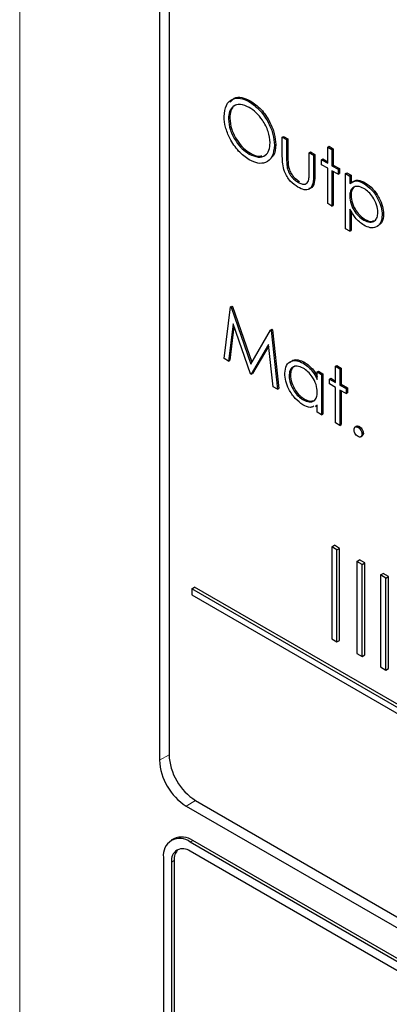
# Paper-space layout 'Blatt2' of a CAD drawing. Header units: millimetres. Extents: x 5 to 418, y 2 to 292.
# Tile 30 of 115: x 112.8 to 114.44, y 182.01 to 186.38. Entities that reach past the tile are written whole.
import ezdxf

# ---------------------------------------------------------------- set-up
doc = ezdxf.new("R2010")
doc.units = ezdxf.units.MM

psp = doc.layouts.new('Blatt2')

# ---------------------------------------------------------------- linework, layer by layer
at = {"color": 7, "linetype": 'Continuous', "lineweight": 18}
for p, q in [((112.8021, 189.8514), (112.8021, 178.465)), ((113.9869, 185.7671), (113.9928, 185.7705)), ((114.1065, 185.6939), (114.1124, 185.6973)), ((113.465, 183.1203), (113.4229, 183.0968)), ((113.5821, 182.9174), (113.5407, 182.8927)), ((113.5584, 182.7328), (113.5702, 182.7396)), ((113.4759, 182.6443), (113.4877, 182.6511))]:
    psp.add_line(p, q, dxfattribs=at)
at = {"color": 7, "linetype": 'Continuous', "lineweight": 25}
for p, q in [((113.4229, 188.6085), (113.4229, 183.0968)), ((113.465, 188.5647), (113.465, 183.1211)), ((113.8196, 186.0189), (113.8255, 186.0223)), ((113.7285, 185.9417), (113.7344, 185.9451)), ((113.9678, 185.8611), (113.9737, 185.8645)), ((113.9678, 185.8611), (113.9869, 185.8501)), ((113.9678, 185.7756), (113.9678, 185.8611)), ((113.9737, 185.8645), (113.9928, 185.8535)), ((113.9325, 185.8251), (113.9384, 185.8285)), ((113.9869, 185.8501), (113.9928, 185.8535)), ((113.9869, 185.8501), (113.9869, 185.7671)), ((113.9928, 185.8535), (113.9928, 185.7705)), ((114.1691, 185.8171), (114.175, 185.8205)), ((114.1691, 185.8171), (114.1881, 185.8061)), ((114.1691, 185.7449), (114.1691, 185.8171)), ((114.175, 185.8205), (114.194, 185.8095)), ((113.8206, 185.7859), (113.8264, 185.7893)), ((114.0875, 185.792), (114.0934, 185.7954)), ((114.0875, 185.709), (114.0875, 185.792)), ((114.0875, 185.792), (114.1065, 185.781)), ((114.0934, 185.7954), (114.1124, 185.7844)), ((114.1065, 185.781), (114.1124, 185.7844)), ((114.1065, 185.781), (114.1065, 185.6939)), ((114.1124, 185.7844), (114.1124, 185.6973)), ((114.1881, 185.8061), (114.194, 185.8095)), ((114.1881, 185.8061), (114.1881, 185.7339)), ((114.194, 185.8095), (114.194, 185.7373)), ((114.1419, 185.7606), (114.1478, 185.764)), ((114.1419, 185.7386), (114.1419, 185.7606)), ((114.1419, 185.7606), (114.1691, 185.7449)), ((114.1691, 185.7229), (114.1419, 185.7386)), ((114.1478, 185.764), (114.1691, 185.7517)), ((114.1881, 185.7339), (114.194, 185.7373)), ((114.1881, 185.7339), (114.2153, 185.7182)), ((114.194, 185.7373), (114.2212, 185.7216)), ((113.9899, 185.7235), (113.9958, 185.7269)), ((114.1691, 185.5659), (114.1691, 185.7229)), ((114.2153, 185.6962), (114.1881, 185.7119)), ((114.1881, 185.7119), (114.1881, 185.5549)), ((114.194, 185.7085), (114.194, 185.5583)), ((114.2153, 185.7182), (114.2212, 185.7216)), ((114.2153, 185.7182), (114.2153, 185.6962)), ((114.2153, 185.6962), (114.2212, 185.6996)), ((114.2212, 185.7216), (114.2212, 185.6996)), ((114.248, 185.6994), (114.2539, 185.7028)), ((114.248, 185.6994), (114.267, 185.6884)), ((114.248, 185.4544), (114.248, 185.6994)), ((114.2539, 185.7028), (114.2729, 185.6918)), ((114.267, 185.6884), (114.2729, 185.6918)), ((114.267, 185.6884), (114.267, 185.6553)), ((114.2729, 185.6918), (114.2729, 185.6587)), ((114.0375, 185.6607), (114.0434, 185.6641)), ((114.3296, 185.6554), (114.3355, 185.6588)), ((114.267, 185.5985), (114.2729, 185.6019)), ((114.1881, 185.5549), (114.1691, 185.5659)), ((114.1881, 185.5549), (114.194, 185.5583)), ((114.267, 185.5418), (114.267, 185.4434)), ((114.2729, 185.5326), (114.2729, 185.4468)), ((114.4111, 185.5162), (114.417, 185.5196)), ((114.3298, 185.492), (114.3357, 185.4954)), ((114.267, 185.4434), (114.248, 185.4544)), ((114.267, 185.4434), (114.2729, 185.4468)), ((113.7095, 184.8786), (113.7375, 185.1074)), ((113.7375, 185.1074), (113.7434, 185.1108)), ((113.7375, 185.1074), (113.7402, 185.1058)), ((113.7402, 185.1058), (113.7461, 185.1092)), ((113.7402, 185.1058), (113.8278, 184.8543)), ((113.7434, 185.1108), (113.7461, 185.1092)), ((113.7461, 185.1092), (113.8322, 184.8619)), ((113.7489, 185.0325), (113.7286, 184.8675)), ((113.8258, 184.8114), (113.7489, 185.0325)), ((113.753, 185.0208), (113.7345, 184.8709)), ((113.8278, 184.8543), (113.9151, 185.0048)), ((113.9151, 185.0048), (113.921, 185.0082)), ((113.9151, 185.0048), (113.9179, 185.0032)), ((113.9179, 185.0032), (113.9238, 185.0066)), ((113.9179, 185.0032), (113.9461, 184.742)), ((113.921, 185.0082), (113.9238, 185.0066)), ((113.9238, 185.0066), (113.952, 184.7454)), ((113.9066, 184.941), (113.8301, 184.809)), ((113.9073, 184.9353), (113.836, 184.8124)), ((113.927, 184.753), (113.9066, 184.941)), ((113.7286, 184.8675), (113.7095, 184.8786)), ((113.7286, 184.8675), (113.7345, 184.8709)), ((114.0601, 184.8583), (114.066, 184.8617)), ((113.8301, 184.809), (113.836, 184.8124)), ((114.1229, 184.819), (114.1287, 184.8224)), ((114.1229, 184.7858), (114.1229, 184.819)), ((114.1229, 184.819), (114.1419, 184.808)), ((114.1287, 184.8224), (114.1478, 184.8114)), ((114.2044, 184.8441), (114.2103, 184.8475)), ((114.2044, 184.8441), (114.2235, 184.8331)), ((114.2044, 184.7719), (114.2044, 184.8441)), ((114.2103, 184.8475), (114.2294, 184.8365)), ((114.2235, 184.8331), (114.2294, 184.8365)), ((114.2235, 184.8331), (114.2235, 184.7609)), ((114.2294, 184.8365), (114.2294, 184.7643)), ((113.8301, 184.809), (113.8258, 184.8114)), ((113.9978, 184.8019), (114.0036, 184.8053)), ((114.1419, 184.808), (114.1478, 184.8114)), ((114.1419, 184.808), (114.1419, 184.629)), ((114.1478, 184.8114), (114.1478, 184.6324)), ((114.1772, 184.7876), (114.1831, 184.791)), ((114.1772, 184.7656), (114.1772, 184.7876)), ((114.1772, 184.7876), (114.2044, 184.7719)), ((114.1831, 184.791), (114.2044, 184.7787)), ((113.9461, 184.742), (113.927, 184.753)), ((113.9461, 184.742), (113.952, 184.7454)), ((114.2044, 184.7499), (114.1772, 184.7656)), ((114.2044, 184.5928), (114.2044, 184.7499)), ((114.2235, 184.7609), (114.2294, 184.7643)), ((114.2235, 184.7609), (114.2507, 184.7452)), ((114.2507, 184.7232), (114.2235, 184.7389)), ((114.2235, 184.7389), (114.2235, 184.5819)), ((114.2294, 184.7643), (114.2566, 184.7486)), ((114.2294, 184.7355), (114.2294, 184.5853)), ((114.2507, 184.7452), (114.2566, 184.7486)), ((114.2507, 184.7452), (114.2507, 184.7232)), ((114.2507, 184.7232), (114.2566, 184.7266)), ((114.2566, 184.7486), (114.2566, 184.7266)), ((114.0602, 184.695), (114.0661, 184.6984)), ((114.1229, 184.6709), (114.1153, 184.6688)), ((114.1156, 184.6661), (114.1229, 184.6703)), ((114.1229, 184.6399), (114.1229, 184.6709)), ((114.1419, 184.629), (114.1229, 184.6399)), ((114.1419, 184.629), (114.1478, 184.6324)), ((114.2235, 184.5819), (114.2044, 184.5928)), ((114.2235, 184.5819), (114.2294, 184.5853)), ((114.2979, 184.5783), (114.2905, 184.5741)), ((114.3037, 184.5732), (114.3096, 184.5766)), ((114.3154, 184.5307), (114.3228, 184.535)), ((114.3214, 184.5426), (114.3273, 184.546)), ((114.1869, 184.043), (114.1986, 184.0498)), ((114.2104, 184.0294), (114.1869, 184.043)), ((114.1869, 184.043), (114.1869, 183.6348)), ((114.2222, 184.0362), (114.1986, 184.0498)), ((114.2104, 184.0294), (114.2222, 184.0362)), ((114.2104, 183.6212), (114.2104, 184.0294)), ((114.2222, 183.628), (114.2222, 184.0362)), ((114.2991, 183.9783), (114.3108, 183.9851)), ((114.3344, 183.9715), (114.3108, 183.9851)), ((114.3226, 183.9647), (114.2991, 183.9783)), ((114.2991, 183.9783), (114.2991, 183.57)), ((114.3226, 183.9647), (114.3344, 183.9715)), ((114.3226, 183.5564), (114.3226, 183.9647)), ((114.3344, 183.5632), (114.3344, 183.9715)), ((114.4033, 183.9181), (114.4151, 183.9249)), ((114.4269, 183.9045), (114.4033, 183.9181)), ((114.4033, 183.9181), (114.4033, 183.5098)), ((114.4387, 183.9113), (114.4151, 183.9249)), ((114.4269, 183.9045), (114.4387, 183.9113)), ((114.4269, 183.4962), (114.4269, 183.9045)), ((114.4387, 183.503), (114.4387, 183.9113)), ((113.5663, 183.8569), (113.5781, 183.8637)), ((119.3567, 180.5142), (113.5663, 183.8569)), ((113.5663, 183.8569), (113.5663, 183.8297)), ((119.3685, 180.521), (113.5781, 183.8637)), ((113.5663, 183.8297), (119.3567, 180.4869)), ((114.1869, 183.6348), (114.2104, 183.6212)), ((114.2104, 183.6212), (114.2222, 183.628)), ((114.2991, 183.57), (114.3226, 183.5564)), ((114.3226, 183.5564), (114.3344, 183.5632)), ((114.4033, 183.5098), (114.4269, 183.4962)), ((114.4269, 183.4962), (114.4387, 183.503)), ((113.5407, 182.8927), (119.4922, 179.457)), ((113.5828, 182.917), (119.4754, 179.5153)), ((113.4869, 182.7478), (113.4751, 182.741)), ((119.451, 179.3311), (113.5584, 182.7328)), ((119.4628, 179.3379), (113.5702, 182.7396)), ((115.0315, 181.8415), (113.5584, 182.6919)), ((113.4406, 182.6647), (113.4406, 180.7595)), ((113.4759, 182.6443), (113.4759, 180.739)), ((113.4877, 182.6511), (113.4877, 180.7459))]:
    psp.add_line(p, q, dxfattribs=at)
for centre, radius, start, end in [((113.7208, 183.1327), 0.2561, 182.6055, 237.3945), ((113.6788, 183.1084), 0.2561, 182.6055, 237.3945), ((113.5124, 182.6764), 0.0728, 50.7967, 189.214), ((113.5214, 182.6714), 0.0838, 54.3824, 114.3071), ((113.5262, 182.6525), 0.0509, 50.7967, 189.214), ((113.549, 182.6563), 0.0616, 134.0045, 184.8598)]:
    psp.add_arc(centre, radius, start, end, dxfattribs=at)
for points, knots in [([(113.737, 186.0163), (113.7423, 186.0228), (113.7546, 186.0379), (113.7873, 186.0397), (113.8128, 186.0281), (113.8255, 186.0223)], [0, 0, 0, 0, 0.2774234, 0.6387397, 1, 1, 1, 1]), ([(113.7095, 185.9526), (113.7114, 185.9704), (113.7153, 186.0059), (113.7444, 186.0322), (113.781, 186.0367), (113.8068, 186.0248), (113.8196, 186.0189)], [0, 0, 0, 0, 0.279731, 0.5593268, 0.7796805, 1, 1, 1, 1]), ([(113.8206, 185.9932), (113.8072, 185.9989), (113.7804, 186.0104), (113.7497, 186.0008), (113.7314, 185.9767), (113.7295, 185.9534), (113.7285, 185.9417)], [0, 0, 0, 0, 0.279627, 0.55935, 0.77963, 1, 1, 1, 1]), ([(113.7774, 186.0064), (113.7696, 186.0052), (113.7528, 186.0027), (113.7374, 185.9797), (113.7354, 185.9567), (113.7344, 185.9451)], [0, 0, 0, 0, 0.303416, 0.651638, 1, 1, 1, 1]), ([(113.8196, 186.0189), (113.8362, 186.0073), (113.8695, 185.9841), (113.9066, 185.9278), (113.9292, 185.8721), (113.9314, 185.8408), (113.9325, 185.8251)], [0, 0, 0, 0, 0.279767, 0.559358, 0.779571, 1, 1, 1, 1]), ([(113.9134, 185.8361), (113.9118, 185.8526), (113.9086, 185.8856), (113.8827, 185.9342), (113.8522, 185.9714), (113.8311, 185.9859), (113.8206, 185.9932)], [0, 0, 0, 0, 0.279468, 0.55887, 0.779516, 1, 1, 1, 1]), ([(113.8255, 186.0223), (113.8421, 186.0107), (113.8754, 185.9875), (113.9125, 185.9312), (113.9351, 185.8755), (113.9373, 185.8442), (113.9384, 185.8285)], [0, 0, 0, 0, 0.279767, 0.559358, 0.779571, 1, 1, 1, 1]), ([(113.8213, 185.7604), (113.8049, 185.772), (113.772, 185.7951), (113.7354, 185.8509), (113.7129, 185.9059), (113.7106, 185.9371), (113.7095, 185.9526)], [0, 0, 0, 0, 0.279663, 0.559354, 0.779636, 1, 1, 1, 1]), ([(113.7285, 185.9417), (113.7301, 185.9254), (113.7334, 185.8926), (113.759, 185.8445), (113.7891, 185.8071), (113.8101, 185.793), (113.8206, 185.7859)], [0, 0, 0, 0, 0.279416, 0.559077, 0.779478, 1, 1, 1, 1]), ([(113.7344, 185.9451), (113.736, 185.9288), (113.7393, 185.896), (113.7649, 185.8479), (113.795, 185.8105), (113.8159, 185.7964), (113.8264, 185.7893)], [0, 0, 0, 0, 0.279416, 0.559077, 0.779478, 1, 1, 1, 1]), ([(113.8206, 185.7859), (113.834, 185.7799), (113.861, 185.7679), (113.8922, 185.7767), (113.9105, 185.8011), (113.9125, 185.8244), (113.9134, 185.8361)], [0, 0, 0, 0, 0.27983, 0.559389, 0.779654, 1, 1, 1, 1]), ([(113.9325, 185.8251), (113.9306, 185.8071), (113.9269, 185.7713), (113.8967, 185.7466), (113.8601, 185.7418), (113.8342, 185.7542), (113.8213, 185.7604)], [0, 0, 0, 0, 0.27963, 0.559343, 0.779597, 1, 1, 1, 1]), ([(113.9384, 185.8285), (113.9374, 185.8094), (113.9361, 185.7831), (113.9212, 185.772), (113.9171, 185.769)], [0, 0, 0, 0, 0.727298, 1, 1, 1, 1]), ([(113.8264, 185.7893), (113.8404, 185.7822), (113.8591, 185.7725), (113.8732, 185.7775), (113.8769, 185.7788)], [0, 0, 0, 0, 0.744695, 1, 1, 1, 1]), ([(114.0373, 185.6388), (114.0255, 185.6467), (114.002, 185.6624), (113.969, 185.7173), (113.9683, 185.7534), (113.9678, 185.7756)], [0, 0, 0, 0, 0.28097, 0.559785, 1, 1, 1, 1]), ([(113.9869, 185.7671), (113.9869, 185.7592), (113.9868, 185.7452), (113.989, 185.7301), (113.9899, 185.7235)], [0, 0, 0, 0, 0.560377, 1, 1, 1, 1]), ([(113.9928, 185.7705), (113.9927, 185.7626), (113.9927, 185.7486), (113.9948, 185.7335), (113.9958, 185.7269)], [0, 0, 0, 0, 0.560377, 1, 1, 1, 1]), ([(113.9899, 185.7235), (113.9922, 185.7161), (113.9969, 185.7014), (114.014, 185.6772), (114.0286, 185.667), (114.0375, 185.6607)], [0, 0, 0, 0, 0.280117, 0.560544, 1, 1, 1, 1]), ([(113.9958, 185.7269), (113.9981, 185.7195), (114.0028, 185.7048), (114.0199, 185.6806), (114.0345, 185.6704), (114.0434, 185.6641)], [0, 0, 0, 0, 0.280117, 0.560544, 1, 1, 1, 1]), ([(114.1065, 185.6939), (114.1064, 185.6806), (114.106, 185.6542), (114.0911, 185.6279), (114.0646, 185.6251), (114.0464, 185.6342), (114.0373, 185.6388)], [0, 0, 0, 0, 0.2815008, 0.5596459, 0.7792985, 1, 1, 1, 1]), ([(114.0844, 185.6672), (114.0855, 185.6746), (114.0876, 185.6878), (114.0875, 185.7025), (114.0875, 185.709)], [0, 0, 0, 0, 0.559371, 1, 1, 1, 1]), ([(114.1124, 185.6973), (114.1121, 185.6843), (114.1115, 185.6586), (114.101, 185.6338), (114.0884, 185.6332), (114.086, 185.6331)], [0, 0, 0, 0, 0.448451, 0.891556, 1, 1, 1, 1]), ([(114.0375, 185.6607), (114.043, 185.6579), (114.054, 185.6523), (114.0681, 185.6518), (114.0789, 185.6567), (114.0825, 185.6637), (114.0844, 185.6672)], [0, 0, 0, 0, 0.28027, 0.560007, 0.780074, 1, 1, 1, 1]), ([(114.267, 185.6553), (114.2766, 185.6614), (114.2939, 185.6725), (114.3187, 185.6606), (114.3296, 185.6554)], [0, 0, 0, 0, 0.558418, 1, 1, 1, 1]), ([(114.3295, 185.6335), (114.3203, 185.6376), (114.3019, 185.646), (114.2812, 185.6389), (114.2688, 185.6224), (114.2676, 185.6065), (114.267, 185.5985)], [0, 0, 0, 0, 0.279747, 0.559315, 0.779515, 1, 1, 1, 1]), ([(114.2729, 185.6587), (114.2825, 185.6648), (114.2998, 185.6759), (114.3246, 185.664), (114.3355, 185.6588)], [0, 0, 0, 0, 0.558418, 1, 1, 1, 1]), ([(114.2966, 185.6424), (114.2933, 185.6418), (114.2839, 185.64), (114.2749, 185.6254), (114.2735, 185.6097), (114.2729, 185.6019)], [0, 0, 0, 0, 0.219851, 0.609672, 1, 1, 1, 1]), ([(114.3296, 185.6554), (114.3415, 185.6469), (114.3653, 185.6301), (114.3918, 185.5899), (114.4086, 185.55), (114.4103, 185.5274), (114.4111, 185.5162)], [0, 0, 0, 0, 0.279627, 0.559432, 0.779703, 1, 1, 1, 1]), ([(114.3355, 185.6588), (114.3474, 185.6503), (114.3712, 185.6335), (114.3977, 185.5933), (114.4145, 185.5534), (114.4162, 185.5308), (114.417, 185.5196)], [0, 0, 0, 0, 0.279627, 0.559432, 0.779703, 1, 1, 1, 1]), ([(114.267, 185.5985), (114.268, 185.5873), (114.27, 185.565), (114.2874, 185.5318), (114.3083, 185.5067), (114.3226, 185.4969), (114.3298, 185.492)], [0, 0, 0, 0, 0.279654, 0.558875, 0.779455, 1, 1, 1, 1]), ([(114.2729, 185.6019), (114.2739, 185.5907), (114.2759, 185.5684), (114.2933, 185.5352), (114.3142, 185.5101), (114.3285, 185.5003), (114.3357, 185.4954)], [0, 0, 0, 0, 0.279654, 0.558875, 0.779455, 1, 1, 1, 1]), ([(114.3921, 185.5269), (114.3908, 185.5381), (114.3883, 185.5605), (114.3716, 185.5935), (114.3509, 185.6189), (114.3366, 185.6286), (114.3295, 185.6335)], [0, 0, 0, 0, 0.279387, 0.559092, 0.779508, 1, 1, 1, 1]), ([(114.3302, 185.4697), (114.3164, 185.4798), (114.2917, 185.4979), (114.2746, 185.5284), (114.267, 185.5418)], [0, 0, 0, 0, 0.558466, 1, 1, 1, 1]), ([(114.3298, 185.492), (114.3388, 185.4881), (114.357, 185.4802), (114.3774, 185.4874), (114.3897, 185.5036), (114.3913, 185.5191), (114.3921, 185.5269)], [0, 0, 0, 0, 0.279628, 0.559247, 0.779775, 1, 1, 1, 1]), ([(114.4111, 185.5162), (114.4098, 185.5032), (114.407, 185.4772), (114.3848, 185.4597), (114.3583, 185.4563), (114.3396, 185.4653), (114.3302, 185.4697)], [0, 0, 0, 0, 0.2795398, 0.5592729, 0.7795593, 1, 1, 1, 1]), ([(114.417, 185.5196), (114.4161, 185.5059), (114.4148, 185.4852), (114.4025, 185.4768), (114.3982, 185.4739)], [0, 0, 0, 0, 0.658028, 1, 1, 1, 1]), ([(114.3357, 185.4954), (114.345, 185.4909), (114.3593, 185.484), (114.3698, 185.4887), (114.3735, 185.4904)], [0, 0, 0, 0, 0.650568, 1, 1, 1, 1]), ([(113.9787, 184.8132), (113.9802, 184.826), (113.9831, 184.8518), (114.0056, 184.8687), (114.0321, 184.8717), (114.0508, 184.8628), (114.0601, 184.8583)], [0, 0, 0, 0, 0.279413, 0.559191, 0.779548, 1, 1, 1, 1]), ([(114.0031, 184.8609), (114.0066, 184.8646), (114.0155, 184.874), (114.0383, 184.8747), (114.0568, 184.866), (114.066, 184.8617)], [0, 0, 0, 0, 0.246314, 0.623076, 1, 1, 1, 1]), ([(114.0601, 184.8583), (114.0741, 184.8484), (114.0992, 184.8307), (114.1156, 184.7996), (114.1229, 184.7858)], [0, 0, 0, 0, 0.559062, 1, 1, 1, 1]), ([(114.066, 184.8617), (114.0801, 184.852), (114.1026, 184.8365), (114.1174, 184.8091), (114.1229, 184.7989)], [0, 0, 0, 0, 0.628792, 1, 1, 1, 1]), ([(114.0595, 184.6734), (114.0476, 184.6818), (114.0238, 184.6988), (113.9974, 184.7394), (113.9811, 184.7793), (113.9795, 184.8019), (113.9787, 184.8132)], [0, 0, 0, 0, 0.279573, 0.559333, 0.779589, 1, 1, 1, 1]), ([(114.0604, 184.8362), (114.0513, 184.8402), (114.0331, 184.8482), (114.0125, 184.8415), (114.0001, 184.8253), (113.9985, 184.8097), (113.9978, 184.8019)], [0, 0, 0, 0, 0.2797672, 0.5592905, 0.7797189, 1, 1, 1, 1]), ([(114.0278, 184.845), (114.0245, 184.8444), (114.0151, 184.8427), (114.0061, 184.8283), (114.0045, 184.813), (114.0036, 184.8053)], [0, 0, 0, 0, 0.219758, 0.610009, 1, 1, 1, 1]), ([(114.1229, 184.7291), (114.1218, 184.7403), (114.1198, 184.7627), (114.1027, 184.7959), (114.082, 184.8217), (114.0676, 184.8314), (114.0604, 184.8362)], [0, 0, 0, 0, 0.2796602, 0.5592103, 0.7794872, 1, 1, 1, 1]), ([(113.9978, 184.8019), (113.999, 184.7907), (114.0016, 184.7683), (114.0183, 184.7353), (114.0388, 184.7097), (114.0531, 184.6999), (114.0602, 184.695)], [0, 0, 0, 0, 0.2794286, 0.5591463, 0.7795701, 1, 1, 1, 1]), ([(114.0036, 184.8053), (114.0049, 184.7941), (114.0075, 184.7717), (114.0242, 184.7387), (114.0447, 184.7131), (114.059, 184.7033), (114.0661, 184.6984)], [0, 0, 0, 0, 0.2794286, 0.5591463, 0.7795701, 1, 1, 1, 1]), ([(114.0602, 184.695), (114.0693, 184.691), (114.0875, 184.683), (114.1087, 184.6887), (114.121, 184.7053), (114.1222, 184.7211), (114.1229, 184.7291)], [0, 0, 0, 0, 0.279822, 0.559387, 0.779603, 1, 1, 1, 1]), ([(114.0661, 184.6984), (114.0754, 184.6939), (114.0902, 184.6867), (114.1015, 184.6911), (114.1056, 184.6927)], [0, 0, 0, 0, 0.628782, 1, 1, 1, 1]), ([(114.1074, 184.6666), (114.1021, 184.6642), (114.0887, 184.6582), (114.0705, 184.6677), (114.0595, 184.6734)], [0, 0, 0, 0, 0.3965382, 1, 1, 1, 1]), ([(114.286, 184.563), (114.2863, 184.5659), (114.287, 184.5715), (114.2918, 184.5754), (114.2976, 184.5762), (114.3017, 184.5742), (114.3037, 184.5732)], [0, 0, 0, 0, 0.2795762, 0.5592837, 0.7795524, 1, 1, 1, 1]), ([(114.3037, 184.5324), (114.3011, 184.5343), (114.2959, 184.538), (114.2902, 184.5469), (114.2866, 184.5556), (114.2862, 184.5605), (114.286, 184.563)], [0, 0, 0, 0, 0.279581, 0.559143, 0.779575, 1, 1, 1, 1]), ([(114.2973, 184.5776), (114.2976, 184.5779), (114.2992, 184.5794), (114.3036, 184.5794), (114.3076, 184.5776), (114.3096, 184.5766)], [0, 0, 0, 0, 0.1165381, 0.5580897, 1, 1, 1, 1]), ([(114.3037, 184.5732), (114.3063, 184.5714), (114.3116, 184.5677), (114.3173, 184.5588), (114.3209, 184.55), (114.3212, 184.5451), (114.3214, 184.5426)], [0, 0, 0, 0, 0.279602, 0.559212, 0.779475, 1, 1, 1, 1]), ([(114.3096, 184.5766), (114.3122, 184.5748), (114.3175, 184.5711), (114.3232, 184.5622), (114.3268, 184.5534), (114.3271, 184.5485), (114.3273, 184.546)], [0, 0, 0, 0, 0.279602, 0.559212, 0.779475, 1, 1, 1, 1]), ([(114.3214, 184.5426), (114.3211, 184.5398), (114.3205, 184.5341), (114.3156, 184.5303), (114.3099, 184.5295), (114.3058, 184.5314), (114.3037, 184.5324)], [0, 0, 0, 0, 0.279469, 0.559358, 0.779674, 1, 1, 1, 1]), ([(114.3273, 184.546), (114.327, 184.5431), (114.3266, 184.5378), (114.3233, 184.5358), (114.3218, 184.5348)], [0, 0, 0, 0, 0.5544413, 1, 1, 1, 1])]:
    psp.add_open_spline(points, degree=3, knots=knots, dxfattribs=at)

doc.saveas('drawing.dxf')
